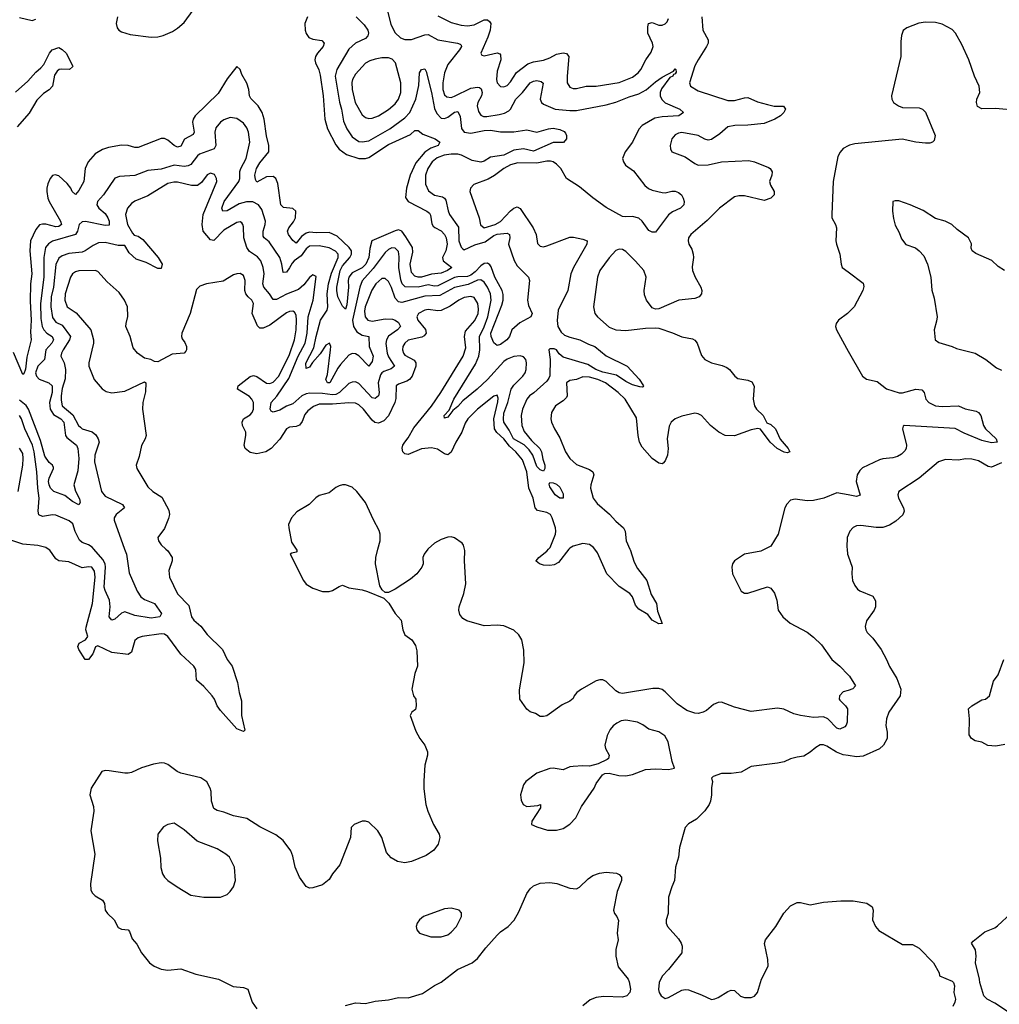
# Model space of a CAD drawing. Header units: inches. Extents: x 1384664 to 1536621, y 460766 to 646467.
# Tile 108 of 256: x 1404972 to 1410917, y 557238 to 563213. Entities that reach past the tile are written whole.
import ezdxf

# ---------------------------------------------------------------- set-up
doc = ezdxf.new("R2010")
doc.units = ezdxf.units.IN
doc.header["$MEASUREMENT"] = 0
for name, color, linetype in [('B4505', 7, 'Continuous'), ('B4506', 7, 'Continuous'), ('B4515', 7, 'Continuous'), ('B4516', 7, 'Continuous')]:
    doc.layers.add(name, color=color, linetype=linetype)

msp = doc.modelspace()

# ---------------------------------------------------------------- linework, layer by layer
at = {"layer": 'B4505', "color": 5}
for points, elevation in [([(1405859.5, 560000), (1405870.8, 559990), (1405896.3, 559950), (1405896.4, 559930), (1405877.6, 559870), (1405881.3, 559830), (1405930, 559728.8), (1405997.7, 559657.7), (1406014.5, 559590), (1406029.3, 559570), (1406071.9, 559531.9), (1406110, 559482.8), (1406203.2, 559390), (1406230, 559330.6), (1406260.5, 559290), (1406293.4, 559190), (1406303, 559130), (1406318.8, 559078.8), (1406317.6, 558990), (1406338, 558902), (1406330, 558894), (1406290, 558909.6), (1406190, 559020.4), (1406170, 559048.2), (1406153.1, 559090), (1406139.4, 559110), (1406090, 559166.5), (1406044.5, 559204.5), (1406040.7, 559270), (1406028.1, 559290), (1405950, 559362.9), (1405870, 559470.4), (1405850, 559484.3), (1405830, 559485.4), (1405714, 559470), (1405690, 559461.4), (1405670, 559445.1), (1405650, 559375.4), (1405630, 559360.7), (1405530, 559373.1), (1405446.3, 559413.7), (1405432.1, 559407.9), (1405415.4, 559364.6), (1405390, 559331.2), (1405369.8, 559329.8), (1405330.8, 559390), (1405324.5, 559410), (1405332.3, 559430), (1405371.8, 559450), (1405385, 559470), (1405372.9, 559510), (1405374.1, 559525.9), (1405414.4, 559670), (1405429.9, 559829.9), (1405426, 559866), (1405410, 559889.6), (1405390, 559891.8), (1405350, 559887), (1405270, 559923.5), (1405209.3, 559930), (1405190, 559940.5), (1405154.3, 559994.3), (1405145.2, 560000)], 680), ([(1406649.5, 560000), (1406656, 559990), (1406650, 559982), (1406623.6, 559976.4), (1406614, 559970), (1406693.1, 559810), (1406710, 559787), (1406750, 559763.7), (1406810, 559743.1), (1406850, 559743.8), (1406871.1, 559748.9), (1406910, 559773.4), (1406930, 559780.5), (1406970, 559764.9), (1407050, 559752.4), (1407082.8, 559742.8), (1407182, 559702), (1407212.5, 559672.5), (1407250.4, 559610.4), (1407286, 559570), (1407296, 559510), (1407310, 559481), (1407351.3, 559450), (1407374.4, 559414.4), (1407382, 559382), (1407386.8, 559290), (1407370, 559246), (1407352, 559150), (1407362, 559110), (1407376, 559090), (1407378.8, 559050), (1407373.2, 559026.8), (1407352, 559010), (1407342, 558990), (1407375.9, 558895.9), (1407400.7, 558850), (1407430.6, 558810), (1407446, 558770), (1407446, 558750), (1407430.3, 558689.7), (1407425.2, 558594.7), (1407425.1, 558545.1), (1407436.2, 558450), (1407448, 558410), (1407484, 558330), (1407517.4, 558270), (1407520.9, 558250), (1407511.7, 558210), (1407485.8, 558174.2), (1407438.9, 558141.1), (1407350, 558105.3), (1407310, 558097.3), (1407264.9, 558104.9), (1407227.1, 558127.1), (1407198.6, 558158.6), (1407170, 558249.3), (1407145.1, 558290), (1407090, 558343), (1407070, 558349.6), (1407050, 558349.6), (1407001, 558330), (1406984, 558310), (1406978.8, 558250), (1406915.2, 558084.8), (1406870, 558029.2), (1406850, 557996), (1406810, 557962), (1406750, 557944.2), (1406730, 557943.6), (1406710, 557952), (1406669, 558009), (1406643.2, 558070), (1406630, 558136), (1406617.8, 558170), (1406570, 558231), (1406526.2, 558266.2), (1406430, 558314.5), (1406350, 558365.1), (1406270, 558380.8), (1406210, 558404.8), (1406170, 558413.6), (1406150, 558426.6), (1406136.1, 558470), (1406133.6, 558530), (1406127.1, 558550), (1406108.2, 558588.2), (1406070, 558612.6), (1405950, 558639.7), (1405926.6, 558650), (1405870, 558692.8), (1405850, 558701), (1405830, 558702.8), (1405784.4, 558695.6), (1405710, 558673.8), (1405650, 558645.1), (1405630, 558640.5), (1405610, 558639.7), (1405515.2, 558655.2), (1405490, 558655.8), (1405471, 558650), (1405405.5, 558550), (1405398, 558510), (1405418.6, 558438.6), (1405421.1, 558410), (1405404.2, 558290), (1405427.7, 558150), (1405402, 557970), (1405404.4, 557930), (1405413.1, 557913.1), (1405430, 557895.5), (1405474, 557870), (1405486.8, 557850), (1405491, 557810), (1405504.7, 557790), (1405546, 557750), (1405570, 557704.7), (1405590, 557694.8), (1405630.8, 557690), (1405639, 557679), (1405655.2, 557635.2), (1405683.4, 557603.4), (1405710.8, 557550), (1405758.8, 557490), (1405786.8, 557470), (1405830, 557450.4), (1405870, 557446), (1405950, 557453), (1406040.5, 557420.5), (1406178.8, 557390), (1406266.7, 557346.7), (1406330, 557340.5), (1406356, 557330), (1406382.8, 557250), (1406411, 557210)], 720), ([(1405608.5, 560000), (1405619.4, 559970), (1405637, 559857), (1405684.6, 559744.6), (1405707.6, 559710), (1405730, 559694.7), (1405790, 559670.2), (1405832.2, 559610), (1405822.8, 559590), (1405770, 559580.4), (1405670, 559598.3), (1405610, 559619.1), (1405590, 559611.1), (1405550, 559575.8), (1405530, 559569.7), (1405515.4, 559590), (1405521, 559650), (1405516.2, 559690), (1405489.5, 559749.5), (1405485, 559770), (1405492.7, 559890), (1405489.5, 559910), (1405476.8, 559936.8), (1405421.5, 560000)], 660), ([(1407448.8, 560000), (1407426, 559970), (1407418.7, 559950), (1407419.5, 559910), (1407413.1, 559890), (1407382.6, 559850), (1407342.6, 559817.4), (1407250, 559757), (1407210, 559736), (1407190, 559737.2), (1407172.1, 559752.1), (1407158, 559778), (1407131, 559911), (1407133.3, 559950), (1407146, 560000)], 720), ([(1410000, 559142.9), (1409970, 559134), (1409947.4, 559110), (1409946, 559090), (1409950, 559083), (1409983.1, 559050), (1409995.3, 559030), (1409994, 558950), (1409988.5, 558931.5), (1409978.6, 558921.4), (1409950, 558907.1), (1409930, 558913), (1409875.3, 558970), (1409850, 558982.3), (1409790, 558977.5), (1409710, 558989.8), (1409670, 559001.1), (1409610, 559028.2), (1409570, 559035.4), (1409410, 559014.6), (1409310, 559040.4), (1409230, 559071.3), (1409210, 559069.8), (1409182.3, 559057.7), (1409139.5, 559020.5), (1409120.5, 559010), (1409090, 559003.2), (1409070, 559004.2), (1409021.1, 559021.1), (1408961, 559061), (1408890, 559133.8), (1408870, 559147.3), (1408850, 559153.7), (1408813.5, 559153.5), (1408630, 559123.6), (1408610, 559128.2), (1408590, 559139.6), (1408530, 559196), (1408510, 559206.2), (1408492.4, 559207.6), (1408470, 559200.3), (1408380.3, 559150), (1408353.4, 559130), (1408336.4, 559110), (1408330, 559094), (1408310, 559077.2), (1408264.1, 559055.9), (1408170, 558989.2), (1408150, 558984), (1408130, 558985.2), (1408102.7, 559002.7), (1408070, 559012.7), (1408050, 559029), (1408007.6, 559090), (1408005.8, 559145.8), (1408032.8, 559310), (1408032.3, 559387.7), (1408018.2, 559450), (1408000.8, 559480.8), (1407970, 559508.4), (1407910, 559533.8), (1407870, 559539.3), (1407790, 559534.5), (1407685.3, 559565.3), (1407660.1, 559580.1), (1407642.6, 559602.6), (1407636.3, 559630), (1407638.3, 559650), (1407666.8, 559730), (1407678.4, 559790), (1407670.8, 559929.2), (1407672.7, 559992.7), (1407671, 560000)], 720), ([(1408304.8, 560000), (1408241, 559919), (1408216.1, 559903.9), (1408190, 559899.8), (1408150, 559903.2), (1408126, 559910), (1408107.1, 559927.1), (1408105.6, 559930), (1408122.4, 559950), (1408170, 559986.9), (1408181.7, 560000)], 680), ([(1408675.6, 560000), (1408677, 559997), (1408700.8, 559920.8), (1408721.8, 559881.8), (1408776.9, 559810), (1408803.9, 559723.9), (1408836.4, 559670), (1408843, 559623), (1408870.5, 559549.5), (1408850, 559547.6), (1408810, 559569.6), (1408783.3, 559603.3), (1408730, 559636.3), (1408710, 559660.5), (1408689.8, 559709.8), (1408675.4, 559730), (1408610, 559772.4), (1408535.7, 559850), (1408477.6, 559977.6), (1408461.9, 560000)], 680), ([(1409494.4, 560000), (1409470, 559987.3), (1409370, 559969.4), (1409310.7, 559930), (1409297.1, 559910), (1409292.7, 559890), (1409297.1, 559850), (1409350, 559745.5), (1409370, 559732.4), (1409390, 559732.2), (1409510, 559770.6), (1409530, 559764), (1409553.5, 559733.5), (1409566.4, 559690), (1409575.8, 559630), (1409602.4, 559590), (1409648.4, 559550), (1409750, 559496.9), (1409790, 559466.5), (1409838.6, 559418.6), (1409900.4, 559330), (1409950, 559290.3), (1410000, 559237.4)], 720), ([(1409993.4, 560000), (1409996.4, 559970), (1410000, 559959.7)], 740), ([(1410000, 558747.1), (1409970, 558751), (1409928.2, 558768.2), (1409870, 558803.9), (1409850, 558812.2), (1409830, 558812.9), (1409802.9, 558797.1), (1409770, 558767), (1409730, 558744.5), (1409690, 558738), (1409650, 558727), (1409610.3, 558709.7), (1409570, 558701.3), (1409410, 558682), (1409350, 558647.3), (1409290, 558638.7), (1409230, 558638.4), (1409179.8, 558620.2), (1409171, 558610), (1409177.3, 558590), (1409170.7, 558550.7), (1409170.7, 558510), (1409163.8, 558470), (1409155.5, 558450), (1409130, 558412.3), (1409078.5, 558361.5), (1409030, 558333.2), (1409010.7, 558310), (1408977, 558190), (1408970.4, 558130), (1408952, 558070), (1408946.4, 557990), (1408928.7, 557950), (1408910, 557888), (1408906.7, 557790), (1408894.9, 557750), (1408894.9, 557730), (1408903, 557710), (1408970, 557634.9), (1408985.3, 557610), (1408991.8, 557590), (1408990.4, 557550), (1408910.3, 557449.7), (1408870, 557409.3), (1408852, 557370), (1408848, 557328), (1408852.7, 557310), (1408864.9, 557290), (1408890, 557273.4), (1408910, 557279.3), (1408990, 557323.7), (1409010, 557327.2), (1409030, 557325.3), (1409110, 557296.4), (1409170, 557268), (1409190, 557270.5), (1409210, 557279.3), (1409270, 557316.3), (1409290, 557324), (1409310, 557321), (1409347, 557287), (1409370, 557279.5), (1409410, 557278.7), (1409431.7, 557288.3), (1409449.7, 557310.3), (1409472.8, 557390), (1409513.3, 557470), (1409511.5, 557510), (1409492.1, 557607.9), (1409497, 557630), (1409560.9, 557710), (1409610, 557790.8), (1409650, 557834.8), (1409690, 557856), (1409710, 557856), (1409770, 557840.7), (1409850, 557858), (1409954.5, 557865.5), (1410000, 557865.8)], 740), ([(1406949, 557230), (1407010, 557246), (1407070, 557243.8), (1407130, 557256.5), (1407210, 557264.9), (1407270, 557278.4), (1407330, 557276.3), (1407415.7, 557304.3), (1407490, 557352.4), (1407530, 557372.4), (1407629.7, 557450), (1407717.6, 557490), (1407750, 557516), (1407800.1, 557579.9), (1407870, 557657.7), (1407890, 557677.6), (1407935.5, 557710), (1407971.8, 557748.2), (1408000.4, 557799.6), (1408048.8, 557911.2), (1408070, 557939), (1408090, 557956.5), (1408130, 557973.1), (1408190, 557978), (1408231.5, 557971.6), (1408310, 557943.1), (1408350, 557938.9), (1408370, 557948.8), (1408421, 557999), (1408450, 558020.3), (1408490, 558034), (1408530, 558040.4), (1408593.1, 558033.1), (1408610, 558026), (1408624.4, 558010), (1408623.1, 557990), (1408597.4, 557922.6), (1408574.7, 557810), (1408580.9, 557790), (1408595.8, 557770), (1408605.7, 557745.7), (1408596.9, 557670), (1408603.1, 557630), (1408590.2, 557570), (1408590.2, 557530.2), (1408604.8, 557464.8), (1408663.6, 557390), (1408670, 557374), (1408677.7, 557330), (1408673.8, 557310), (1408656.4, 557290), (1408630, 557281.4), (1408514.9, 557285.1), (1408470, 557279.7), (1408434.7, 557265.3), (1408390.3, 557229.7)], 720)]:
    msp.add_lwpolyline(points, dxfattribs=dict(at, elevation=elevation))
at = {"layer": 'B4505', "color": 5, "elevation": 740}
for points in [[(1408650, 558962), (1408621.6, 558958.4), (1408595.1, 558944.9), (1408573.1, 558926.9), (1408555.1, 558904.9), (1408536.5, 558870), (1408522, 558810), (1408527.2, 558790), (1408548.5, 558750), (1408544.9, 558730), (1408536.9, 558723.1), (1408482.4, 558697.6), (1408430, 558682.7), (1408390, 558686), (1408330, 558681.3), (1408310, 558678), (1408270, 558661.6), (1408210, 558671.2), (1408190, 558669.7), (1408110, 558641.3), (1408044.4, 558590), (1408030, 558569.2), (1408010.4, 558510), (1408015.8, 558475.8), (1408028.2, 558450), (1408050, 558438.4), (1408115.5, 558444.5), (1408132, 558450), (1408132.4, 558430), (1408079.1, 558350), (1408078, 558330), (1408110, 558314), (1408174.6, 558294.6), (1408230, 558293.7), (1408270, 558304.6), (1408310, 558330.4), (1408346, 558370), (1408382, 558438), (1408457.2, 558550), (1408470, 558578), (1408508.7, 558630), (1408522, 558638), (1408550, 558641), (1408607.1, 558627.1), (1408650, 558624), (1408690, 558633.4), (1408770, 558662), (1408830, 558667.7), (1408910, 558662.8), (1408946, 558670), (1408931.6, 558711.6), (1408907.8, 558830), (1408887.1, 558867.1), (1408850, 558891.5), (1408790, 558908.2), (1408754, 558934), (1408721.2, 558950)], [(1405910, 558337.2), (1405870, 558329.5), (1405845.3, 558314.7), (1405810.7, 558270), (1405807.3, 558230), (1405825.5, 558125.5), (1405828.4, 558068.4), (1405838, 558030), (1405850.3, 558010.4), (1405870.8, 557990), (1405926.8, 557950), (1406010, 557900.5), (1406088.7, 557888.7), (1406190, 557888.7), (1406230, 557904.9), (1406250, 557923), (1406268.5, 557951.5), (1406282.4, 557990), (1406275.6, 558070), (1406245.6, 558130), (1406222.9, 558150), (1406170, 558181.7), (1406048.9, 558228.9), (1405970, 558297.6)], [(1407590, 557821.2), (1407550, 557817.2), (1407422, 557770), (1407398, 557750), (1407384.7, 557730), (1407378, 557710), (1407381, 557690), (1407398, 557670), (1407466.9, 557646.9), (1407530, 557646.7), (1407570, 557660.4), (1407590, 557674.9), (1407622, 557710), (1407652.3, 557770), (1407652.9, 557792.9), (1407638, 557810)]]:
    msp.add_lwpolyline(points, close=True, dxfattribs=at)
at = {"layer": 'B4506', "color": 5}
for points, elevation in [([(1407197.1, 563290), (1407223.8, 563183.8), (1407250, 563133.4), (1407282.4, 563102.4), (1407310, 563092.8), (1407350, 563093.4), (1407430, 563120.6), (1407450, 563122), (1407510.1, 563090.1), (1407629.4, 563069.4), (1407644.7, 563064.7), (1407650, 563058), (1407652.3, 563050), (1407640.5, 563030), (1407570, 562940.2), (1407549.6, 562890), (1407539.2, 562830), (1407540.1, 562790), (1407550, 562757.6), (1407564.1, 562744.1), (1407590, 562740.6), (1407610, 562747.9), (1407710, 562798.1), (1407750, 562803.8), (1407761.5, 562801.5), (1407773.3, 562793.3), (1407778.2, 562770), (1407773.5, 562750), (1407752.5, 562710), (1407748.9, 562690), (1407756.2, 562656.2), (1407770, 562632.6), (1407786.2, 562626.2), (1407805.9, 562625.9), (1407882.2, 562637.8), (1407914.6, 562645.4), (1407939.9, 562660.1), (1407950, 562670.2), (1407983.2, 562730), (1408023.9, 562770), (1408069.8, 562830), (1408090, 562840.5), (1408110, 562843), (1408136.9, 562836.9), (1408147.7, 562827.7), (1408131.2, 562731.2), (1408138.7, 562710), (1408150, 562699.5), (1408222, 562670), (1408310, 562661), (1408350, 562661.7), (1408530, 562695.9), (1408590, 562711.8), (1408670, 562745), (1408730, 562762.4), (1408773.3, 562786.7), (1408830, 562836.2), (1408870, 562863.1), (1408939.3, 562900.7), (1408950, 562914), (1408953.4, 562910), (1408954.9, 562894.9), (1408950, 562883.6), (1408940.6, 562879.4), (1408934.9, 562870), (1408917.7, 562862.3), (1408867.3, 562792.7), (1408859.4, 562770), (1408859, 562750), (1408868.1, 562728), (1408889, 562709), (1408978, 562670), (1409000.5, 562650), (1408971, 562630), (1408870, 562622.6), (1408825.8, 562614.2), (1408750, 562569.8), (1408730, 562548.3), (1408690.1, 562469.9), (1408645.4, 562410), (1408630.2, 562370), (1408635.8, 562350), (1408649, 562330), (1408696.2, 562296.2), (1408765.8, 562205.8), (1408787.5, 562187.5), (1408810, 562177.8), (1408870, 562164.2), (1408890, 562162.6), (1408930, 562171.4), (1408950, 562171.2), (1408970, 562164), (1408987.2, 562150), (1408998.9, 562130), (1409003.7, 562110), (1409001.6, 562090), (1408982, 562070), (1408932.9, 562047.1), (1408910, 562027.6), (1408830, 561924.2), (1408810, 561922.6), (1408790, 561934), (1408749.3, 561989.3), (1408728.6, 562008.6), (1408690, 562018.7), (1408650, 562016), (1408630, 562019.3), (1408530, 562073.6), (1408450, 562132.1), (1408370, 562199.4), (1408290, 562248.8), (1408256.4, 562310), (1408230, 562335.5), (1408209.3, 562349.3), (1408193.7, 562353.7), (1408170, 562353.6), (1408110, 562342.5), (1407995.2, 562344.8), (1407950, 562332), (1407909.1, 562310), (1407852.7, 562267.3), (1407814.8, 562245.2), (1407728, 562212), (1407707.6, 562190), (1407703.2, 562170), (1407760.5, 562010), (1407767.7, 561967.7), (1407790, 561950.2), (1407858, 561970), (1407890, 561987.5), (1407950, 562053.2), (1407970, 562068.8), (1407990, 562076.8), (1408010, 562067.4), (1408087.7, 561950), (1408105.2, 561910), (1408114.3, 561854.3), (1408130, 561838.7), (1408150, 561834.3), (1408170, 561839.7), (1408310, 561893.2), (1408333, 561893), (1408390, 561880.8), (1408415.3, 561870), (1408413.1, 561850), (1408332, 561710), (1408317.5, 561670), (1408298.4, 561570), (1408239.3, 561450), (1408233.2, 561386.8), (1408237.6, 561350), (1408257.3, 561317.3), (1408279.1, 561299.1), (1408310, 561285.4), (1408370.5, 561270), (1408423.5, 561243.5), (1408462, 561230), (1408530, 561173.4), (1408658.8, 561110), (1408732, 561032), (1408758, 560990), (1408754.4, 560985.6), (1408750, 560982), (1408736, 560984), (1408690, 560996.2), (1408650, 561016.3), (1408594.7, 561054.7), (1408510, 561073.7), (1408469, 561090), (1408419.7, 561119.7), (1408270, 561165.3), (1408245.4, 561185.4), (1408230, 561209.7), (1408216.1, 561216.1), (1408190, 561214.9), (1408182.4, 561210), (1408191.6, 561151.6), (1408188.2, 561051.8), (1408183, 561037), (1408170, 561019.3), (1408091.7, 560948.3), (1408064.8, 560930), (1408049.2, 560910.8), (1408023.2, 560850), (1408016, 560810), (1408020.1, 560750), (1408033.2, 560713.2), (1408078.7, 560658.7), (1408127.8, 560610), (1408138.1, 560590), (1408146, 560546), (1408158.4, 560510), (1408158, 560490), (1408150, 560474), (1408130, 560481.3), (1408110, 560501.7), (1408085.3, 560570), (1408063.5, 560603.5), (1408032.7, 560632.7), (1407969, 560670), (1407942.9, 560722.9), (1407910.9, 560770), (1407907.7, 560787.7), (1407910, 560824.6), (1407934.2, 560890), (1407954.9, 560970), (1407970, 560995.2), (1408024.6, 561050), (1408039.1, 561070), (1408045.8, 561090), (1408047.7, 561130), (1408042.8, 561150), (1408030, 561166.5), (1408010, 561172.4), (1407970, 561168.5), (1407930, 561153.2), (1407910, 561139.6), (1407811.1, 561028.9), (1407748.2, 560970), (1407660.5, 560899.5), (1407630, 560865), (1407599.4, 560840.6), (1407570, 560800.5), (1407550, 560795.3), (1407548.1, 560810), (1407577.6, 560842.4), (1407606.2, 560910), (1407737.8, 561122.2), (1407758.3, 561170), (1407765, 561210), (1407761.6, 561290), (1407790, 561348.9), (1407812.2, 561410), (1407833.9, 561510), (1407828.4, 561550), (1407810, 561589.8), (1407790, 561619.6), (1407770, 561634), (1407750, 561631.4), (1407693.7, 561606.3), (1407610, 561586.9), (1407521.6, 561538.4), (1407430, 561535.3), (1407290, 561497.6), (1407270, 561501.2), (1407250, 561522.6), (1407227.7, 561587.7), (1407210, 561623.7), (1407190, 561641.7), (1407170, 561641.7), (1407132.9, 561610), (1407108.7, 561571.3), (1407068, 561470), (1407064.8, 561444.8), (1407069.1, 561409.1), (1407083.8, 561390), (1407110, 561382.9), (1407190, 561396.5), (1407234.8, 561394.8), (1407250.1, 561390.1), (1407270, 561374.3), (1407282.7, 561350), (1407264.7, 561330), (1407210, 561291.7), (1407197.4, 561270), (1407193, 561247), (1407202, 561190), (1407210, 561167), (1407246, 561110), (1407226.8, 561093.2), (1407181.3, 561078.7), (1407169.2, 561070.8), (1407161.5, 561058.5), (1407147.5, 561010), (1407153.4, 560950), (1407149.1, 560930), (1407130, 560913.6), (1407110, 560919), (1407030, 561005.9), (1407010, 561015.4), (1406990, 561013.8), (1406970, 561004.6), (1406912.6, 560950), (1406890, 560939), (1406870, 560935.8), (1406810, 560943.8), (1406733.3, 560946.7), (1406710, 560942.9), (1406684.6, 560930), (1406630, 560881.7), (1406590, 560867.3), (1406550, 560842.4), (1406510, 560830.9), (1406497.8, 560837.8), (1406490.9, 560850), (1406497.1, 560890), (1406532.2, 560927.8), (1406605.5, 561034.5), (1406662.7, 561170), (1406704.2, 561250), (1406715.9, 561310), (1406722.8, 561410), (1406753.5, 561510), (1406770, 561654), (1406750, 561665.1), (1406730, 561647.3), (1406695.7, 561604.2), (1406663.5, 561576.5), (1406590, 561546.5), (1406530, 561514.5), (1406510, 561515.6), (1406488.6, 561550), (1406452.7, 561590), (1406447.9, 561610), (1406455.8, 561670), (1406448.8, 561710), (1406435.3, 561750), (1406414.5, 561774.5), (1406366, 561806), (1406350.6, 561830), (1406331.8, 561890), (1406330, 561955.3), (1406326.9, 561970), (1406319.3, 561979.3), (1406310, 561986.9), (1406290, 561981.4), (1406210, 561935.7), (1406150, 561873.7), (1406130, 561877.7), (1406086, 561930), (1406078.4, 561970), (1406085, 562030), (1406167.6, 562230), (1406167.1, 562250), (1406153.7, 562273.7), (1406130, 562281), (1406110, 562272.1), (1406075.1, 562224.9), (1406050, 562206.2), (1406013.7, 562206.3), (1405930, 562226.7), (1405907.4, 562227.4), (1405870, 562218.3), (1405750, 562144.6), (1405670, 562110.7), (1405650, 562097.2), (1405626, 562070), (1405614.5, 562030), (1405626.5, 561970), (1405656.9, 561916.9), (1405665.8, 561905.8), (1405690, 561898.2), (1405719.3, 561879.3), (1405812.6, 561770), (1405835.4, 561730), (1405830, 561703.6), (1405810, 561702), (1405739.9, 561739.9), (1405679.3, 561759.3), (1405637, 561797), (1405610, 561842), (1405570, 561841.5), (1405490, 561861.7), (1405450, 561858.1), (1405417, 561843), (1405370, 561809.2), (1405350, 561802.6), (1405270, 561793.3), (1405230, 561780.2), (1405210, 561765), (1405192, 561728), (1405177.4, 561590), (1405163.6, 561530), (1405160.6, 561470), (1405170, 561406), (1405190, 561377.8), (1405230, 561359.5), (1405279.8, 561290), (1405274, 561270), (1405234.6, 561210), (1405225.2, 561190), (1405222.3, 561170), (1405242.5, 561130), (1405250.1, 561090.1), (1405247.1, 561032.9), (1405230, 560975.1), (1405223.6, 560930), (1405223.1, 560903.1), (1405230, 560870.4), (1405294.5, 560814.5), (1405329.4, 560750), (1405339.7, 560739.7), (1405350.5, 560730), (1405411.6, 560711.6), (1405434.2, 560694.2), (1405448.7, 560670), (1405453, 560650), (1405427.7, 560570), (1405424.7, 560530), (1405467.8, 560350), (1405490, 560321.4), (1405595.8, 560270), (1405608.4, 560250), (1405556.5, 560210), (1405544.9, 560190), (1405544.8, 560175.2), (1405608.5, 560000)], 660), ([(1405565.3, 563230), (1405557.5, 563190), (1405563.5, 563163.5), (1405574, 563150), (1405590, 563139.8), (1405642.7, 563122.7), (1405770, 563106.5), (1405810, 563107.8), (1405843, 563117), (1405898.1, 563141.9), (1405930, 563162), (1405970, 563195.9), (1406024.7, 563270)], 620), ([(1407510, 563236.2), (1407590, 563196.6), (1407650, 563180.1), (1407690, 563175.7), (1407730, 563180.8), (1407790, 563211.5), (1407810, 563211.6), (1407822.3, 563202.3), (1407830.9, 563190), (1407826.4, 563150), (1407813.3, 563106.7), (1407770.5, 563010), (1407777.3, 562997.3), (1407790, 562994.4), (1407870, 563012.2), (1407885.7, 563005.7), (1407890, 562999.1), (1407891.4, 562970), (1407870, 562899.5), (1407865, 562850), (1407870, 562828.8), (1407890, 562807.1), (1407910, 562804.7), (1407930, 562813.4), (1407950, 562834.9), (1407987.8, 562892.2), (1408055.5, 562944.5), (1408090, 562957.1), (1408150, 562967.5), (1408190, 562982.2), (1408230, 563004.1), (1408270, 563011.4), (1408290, 563007.8), (1408304.9, 562990), (1408293.5, 562870), (1408294.9, 562830), (1408310, 562804.2), (1408330, 562796.1), (1408350, 562795.6), (1408410, 562808.7), (1408470, 562810.1), (1408610, 562832.1), (1408690, 562864.3), (1408726, 562890), (1408742, 562910), (1408771.8, 562968.2), (1408803.5, 563016.5), (1408816.2, 563050), (1408812.7, 563070), (1408784.7, 563130), (1408783.4, 563170), (1408788.7, 563190), (1408810, 563194.7), (1408850, 563179.7), (1408870, 563179.7), (1408890, 563187.2), (1408900.3, 563199.6), (1408910, 563219.1)], 680), ([(1406719.3, 563230), (1406703.2, 563190), (1406703.8, 563150), (1406709.5, 563129.5), (1406725.5, 563105.5), (1406750, 563093.8), (1406805.8, 563085.8), (1406820.3, 563070), (1406814, 563050), (1406778.4, 563010), (1406767.7, 562990), (1406763.5, 562970), (1406766.2, 562950), (1406787.5, 562907.5), (1406795.6, 562875.6), (1406813.8, 562750), (1406824, 562610), (1406840.6, 562550), (1406890, 562454.2), (1406910, 562426.4), (1406955, 562395), (1407030, 562371.1), (1407070, 562370.6), (1407090, 562377.1), (1407210, 562455.7), (1407343.7, 562516.3), (1407370, 562541.1), (1407390, 562539.6), (1407418.8, 562518.8), (1407492.2, 562490), (1407520.9, 562470), (1407512.4, 562450), (1407466.1, 562433.9), (1407431, 562409), (1407375.6, 562344.4), (1407341.3, 562270), (1407318.9, 562190), (1407313.9, 562133.9), (1407330.2, 562110), (1407443.2, 562050), (1407458.1, 562038.1), (1407465.8, 562025.8), (1407473.3, 561973.3), (1407480.6, 561960.6), (1407490.8, 561950.8), (1407530, 561931.8), (1407549.2, 561910), (1407559, 561890), (1407566.8, 561850), (1407558.9, 561810), (1407538.4, 561770), (1407541.8, 561750), (1407594.3, 561710), (1407567.7, 561690), (1407530, 561675), (1407470, 561669.5), (1407410, 561651.1), (1407389.9, 561649.9), (1407370, 561657.3), (1407350, 561678.9), (1407341, 561730), (1407358.3, 561801.7), (1407354.9, 561830), (1407315.6, 561895.6), (1407290, 561928.7), (1407270, 561937.7), (1407250, 561932), (1407109.2, 561870.8), (1407096.2, 561823.8), (1407091.4, 561770), (1407072.6, 561730), (1407050, 561707.4), (1406990, 561677.1), (1406970.1, 561650), (1406964.8, 561630), (1406966.8, 561590), (1406956.9, 561483.1), (1406950, 561456.3), (1406942.4, 561462.4), (1406930, 561474.3), (1406903.4, 561530), (1406895.4, 561570), (1406896, 561590), (1406916.4, 561690), (1406930, 561718.2), (1406975.1, 561770), (1406985.1, 561790), (1406985, 561810), (1406971.6, 561830), (1406898.9, 561898.9), (1406850, 561921.5), (1406770, 561918.8), (1406730, 561924.3), (1406710, 561918.2), (1406682.3, 561897.7), (1406650, 561856.8), (1406630, 561872.7), (1406603.2, 561910), (1406597.4, 561930), (1406605.2, 561950), (1406633.3, 561986.7), (1406645, 562010), (1406647.9, 562050), (1406630, 562067.3), (1406572.8, 562072.8), (1406555.8, 562090), (1406537.7, 562217.7), (1406525.6, 562250), (1406510, 562260.6), (1406470, 562258.5), (1406410, 562227.1), (1406402.9, 562242.9), (1406398.4, 562270), (1406408.4, 562310), (1406430, 562343.8), (1406483.7, 562410), (1406483.6, 562450), (1406468.6, 562508.6), (1406454.5, 562610), (1406442.7, 562650), (1406419.5, 562690), (1406373.8, 562733.8), (1406366.3, 562750), (1406362, 562790), (1406350, 562827.3), (1406319.5, 562879.5), (1406310, 562909.6), (1406290, 562929.6), (1406230, 562854), (1406175.8, 562764.2), (1406037.4, 562630), (1406025.1, 562610), (1406020.7, 562590), (1406030.1, 562530), (1406024.5, 562515.5), (1405972.7, 562487.3), (1405950, 562446.2), (1405930, 562438.2), (1405908.7, 562448.7), (1405870, 562481.4), (1405850, 562491.1), (1405830, 562491.2), (1405690, 562436.5), (1405670, 562437.3), (1405630, 562449.8), (1405590, 562451.9), (1405510, 562437.2), (1405474.7, 562425.3), (1405430, 562399.1), (1405387.5, 562350), (1405369.4, 562310), (1405360.7, 562230), (1405330, 562176.2), (1405310, 562152), (1405290, 562169.5), (1405282, 562190), (1405259.6, 562219.6), (1405210, 562264.5), (1405187.9, 562272.1), (1405170, 562266.3), (1405156.9, 562250), (1405142.7, 562217.3), (1405137.1, 562190), (1405136, 562170), (1405143, 562130), (1405150.2, 562110), (1405219, 561990), (1405225.4, 561970), (1405210, 561958), (1405190, 561956.6), (1405130, 561971.4), (1405110, 561972.4), (1405092.8, 561967.2), (1405070, 561939.8), (1405038.2, 561870), (1405032.2, 561810), (1405045.8, 561670), (1405037.9, 561610), (1405036, 561504), (1405042.2, 561390), (1405036.8, 561316.8), (1405041.1, 561270), (1405014.6, 561165.4), (1405007.6, 561092.4), (1404996.1, 561063.9), (1404990, 561058.9), (1404933.8, 561193.8)], 620), ([(1407014.3, 563230), (1407062, 563182), (1407083.8, 563150), (1407089.3, 563130), (1407085.3, 563114.7), (1407070, 563099.3), (1407009.7, 563070.4), (1406970, 563033.1), (1406896.6, 562910), (1406886.5, 562870), (1406912.7, 562712.7), (1406925.1, 562670), (1406937.5, 562597.5), (1406956.1, 562550), (1406990, 562501), (1407030, 562474.3), (1407050, 562470.8), (1407090, 562478.1), (1407219, 562550), (1407310, 562617), (1407338.5, 562650), (1407374.9, 562730), (1407393.8, 562813.8), (1407398.7, 562890), (1407410, 562910.3), (1407430, 562914.4), (1407438.5, 562898.5), (1407471.1, 562771.1), (1407490, 562674), (1407502.7, 562642.7), (1407530, 562615.9), (1407550, 562612.6), (1407570, 562621.5), (1407610, 562651.4), (1407630, 562655.8), (1407645, 562625), (1407652.9, 562552.9), (1407670, 562529.6), (1407710, 562523.9), (1407790, 562539.6), (1407830, 562542.5), (1407890, 562532.1), (1407970, 562531.6), (1408050, 562545.3), (1408110, 562530.2), (1408181.2, 562550), (1408210, 562553.7), (1408250, 562547.1), (1408275.1, 562535), (1408284.8, 562524.8), (1408290.3, 562510), (1408290.3, 562490), (1408272.3, 562467.7), (1408210, 562467.4), (1408090, 562415), (1408028.4, 562428.4), (1407970, 562420.6), (1407910, 562391.3), (1407830, 562377.9), (1407790, 562354.5), (1407770, 562348.8), (1407717.5, 562357.5), (1407652.8, 562390), (1407630, 562395.7), (1407590, 562397.3), (1407547.1, 562390), (1407505.4, 562374.6), (1407475.1, 562350), (1407447.7, 562310), (1407434.4, 562270), (1407434, 562214), (1407453.2, 562173.2), (1407490, 562148.6), (1407537.7, 562137.7), (1407550, 562130.2), (1407557.1, 562117.1), (1407571.9, 562051.9), (1407581.1, 562030), (1407634.7, 561954.7), (1407636.2, 561870), (1407650, 561831.8), (1407661.3, 561821.3), (1407670, 561816.3), (1407733.9, 561846.1), (1407796, 561864), (1407850, 561902.3), (1407869.5, 561910.5), (1407930, 561916.6), (1407943.6, 561910), (1407945.5, 561890), (1407938.9, 561850), (1407971.8, 561751.8), (1407990, 561718.6), (1408059, 561650), (1408064.9, 561630), (1408054.1, 561510), (1408058.7, 561478.7), (1408081.5, 561430), (1408073.1, 561410), (1408007, 561373), (1407959.1, 561330), (1407944.4, 561290), (1407927.2, 561270), (1407890, 561242.2), (1407870, 561235.6), (1407850, 561251.1), (1407833.6, 561290), (1407831.4, 561310), (1407898.6, 561481.4), (1407905.5, 561510), (1407905.9, 561545.9), (1407899.2, 561570), (1407855.7, 561650), (1407833.4, 561713.4), (1407825.2, 561725.2), (1407810, 561734.6), (1407790, 561733.2), (1407770, 561719.5), (1407736.8, 561683.2), (1407710, 561661.8), (1407690, 561654.1), (1407630, 561652.8), (1407610, 561647.8), (1407510, 561597.1), (1407490, 561595.4), (1407450, 561604.8), (1407390, 561588.9), (1407310.7, 561590.7), (1407292.7, 561610), (1407285.6, 561634.4), (1407273.6, 561710), (1407274.5, 561774.6), (1407270, 561805.6), (1407250, 561827.1), (1407230, 561829), (1407210, 561818.7), (1407190, 561800.2), (1407116.8, 561703.2), (1407050, 561627.2), (1407035.7, 561590), (1406991.9, 561390), (1406997.7, 561350), (1407018.3, 561318.3), (1407050, 561297.5), (1407091.1, 561290), (1407092.4, 561230), (1407117.5, 561170), (1407110, 561137.6), (1407090, 561111.1), (1407030, 561173.2), (1407010, 561185.6), (1406990, 561188.1), (1406970, 561176.4), (1406918.8, 561121.2), (1406901.5, 561098.5), (1406853.7, 561010), (1406839.5, 561010), (1406829.9, 561030), (1406839.5, 561060.5), (1406858.5, 561210), (1406859.9, 561230), (1406850.9, 561250), (1406830, 561237.3), (1406794.6, 561185.4), (1406747.9, 561132.1), (1406730, 561104.8), (1406710, 561096.2), (1406707.9, 561127.9), (1406757.7, 561222.3), (1406770.7, 561290), (1406797.5, 561390), (1406837.1, 561450), (1406841.3, 561470), (1406838.4, 561550), (1406845.8, 561610), (1406864.9, 561675.1), (1406905.1, 561770), (1406904.7, 561790), (1406888.6, 561808.6), (1406850, 561827.9), (1406790, 561839.9), (1406730, 561839), (1406710, 561821.7), (1406679.8, 561780.2), (1406637.8, 561750), (1406624.6, 561735.4), (1406610, 561706.6), (1406590, 561681.1), (1406570, 561678), (1406562.9, 561730), (1406549.9, 561769.9), (1406484.8, 561864.8), (1406455.3, 561890), (1406450, 561899.6), (1406449.5, 561930), (1406461.8, 561970), (1406462.7, 561990), (1406441, 562061.1), (1406421.5, 562090), (1406386.8, 562106.8), (1406348.3, 562108.3), (1406304.1, 562095.8), (1406230, 562053.6), (1406203.6, 562050), (1406199.2, 562070), (1406212.3, 562110), (1406301.9, 562230), (1406308.1, 562250), (1406308.6, 562291.4), (1406314, 562310), (1406345.6, 562370), (1406368.7, 562470), (1406361.3, 562530), (1406350, 562555.8), (1406330, 562584.4), (1406290, 562612.2), (1406250, 562618.3), (1406210, 562604.7), (1406190, 562591), (1406163, 562557), (1406155.6, 562530), (1406162.6, 562450), (1406152.7, 562430), (1406063.1, 562396.9), (1406050, 562386.5), (1406010, 562334.3), (1405994.6, 562325.4), (1405970, 562322.5), (1405910, 562329.9), (1405830, 562306.6), (1405750, 562297.8), (1405670, 562266.9), (1405578, 562262), (1405549.3, 562250.7), (1405480.6, 562150), (1405444.8, 562110), (1405439.8, 562090), (1405451, 562070), (1405490, 562036.3), (1405507.2, 562010), (1405515, 561990), (1405514.1, 561965.9), (1405490, 561964.2), (1405371.6, 561988.4), (1405350, 561985.8), (1405332, 561970), (1405323.4, 561930), (1405310.1, 561909.9), (1405170.5, 561869.5), (1405146.4, 561853.6), (1405129, 561830), (1405117.7, 561770), (1405118.9, 561650), (1405097.9, 561490), (1405100.5, 561400.5), (1405108.1, 561350), (1405117.5, 561330), (1405137, 561310), (1405169.3, 561290), (1405177, 561270), (1405167.5, 561250), (1405130.7, 561210), (1405121.5, 561150), (1405081.4, 561110), (1405068.4, 561070), (1405072.8, 561050), (1405090, 561031.5), (1405149, 561009), (1405168.4, 560990), (1405169.7, 560950), (1405152.6, 560890), (1405155.8, 560850), (1405177.2, 560817.2), (1405220.4, 560790), (1405240.2, 560770), (1405250.1, 560690), (1405258.3, 560678.3), (1405315.5, 560630), (1405323.8, 560610), (1405329.6, 560550), (1405324.6, 560475.4), (1405300.7, 560390), (1405310.8, 560350.8), (1405334.4, 560305.6), (1405337.8, 560282.2), (1405331.3, 560268.7), (1405291.8, 560290), (1405246.2, 560326.2), (1405178.7, 560350), (1405159.4, 560370), (1405149.6, 560390), (1405147.1, 560410), (1405149.9, 560430.1), (1405177.8, 560490), (1405176.2, 560496.2), (1405169.8, 560509.8), (1405150, 560525.3), (1405123.8, 560563.8), (1405098.8, 560658.7), (1405024.3, 560850), (1405010.7, 560870.7), (1404970, 560904.2)], 640), ([(1404970, 563225.3), (1405048.2, 563208.2), (1405070, 563215.9)], 620), ([(1409112.4, 563230), (1409117.7, 563150), (1409149.2, 563090), (1409149.2, 563070), (1409140.7, 563050), (1409089.2, 562970), (1409070, 562931.8), (1409037.2, 562830), (1409043.1, 562810), (1409090, 562781.3), (1409270, 562723), (1409310, 562723.2), (1409370, 562738.9), (1409390, 562739.7), (1409450, 562714.3), (1409510, 562697.2), (1409551.3, 562688.7), (1409607.5, 562687.5), (1409619.1, 562670), (1409608.4, 562650), (1409590, 562629.8), (1409555.5, 562610), (1409490, 562582.4), (1409390, 562572.5), (1409311.5, 562571.5), (1409270, 562562), (1409220.7, 562519.3), (1409170, 562484.7), (1409150, 562481.7), (1409130, 562487.3), (1409089.4, 562510), (1408990, 562527.3), (1408970, 562524.4), (1408950, 562514), (1408930, 562489.6), (1408918.6, 562450), (1408920.9, 562430), (1408930.3, 562410.3), (1409010, 562380.9), (1409070, 562339.5), (1409090, 562330.4), (1409150, 562332.8), (1409230, 562349.4), (1409397.8, 562357.8), (1409431.1, 562351.1), (1409515.3, 562315.3), (1409525.5, 562310), (1409537.6, 562290), (1409536.4, 562270), (1409523.1, 562230), (1409527.7, 562207.7), (1409550.5, 562170), (1409550.5, 562150.5), (1409530.6, 562130), (1409490, 562116.4), (1409370, 562144.7), (1409335.3, 562144.7), (1409310, 562137), (1409218, 562070), (1409144.8, 561995.2), (1409043.9, 561910), (1409031.4, 561890), (1409028, 561870), (1409032.8, 561850), (1409050, 561819.3), (1409059.3, 561790), (1409060.6, 561770), (1409052.3, 561712.3), (1409054.4, 561690), (1409070.2, 561650), (1409105.2, 561590), (1409111.8, 561570), (1409110.3, 561550), (1409095.5, 561530), (1409070, 561521.1), (1408971, 561510), (1408850, 561458.4), (1408830, 561457), (1408810, 561463.7), (1408776.3, 561510), (1408763.6, 561543.6), (1408762.3, 561570), (1408773.8, 561650), (1408759.8, 561690), (1408710, 561747.2), (1408650, 561805.6), (1408630, 561818), (1408610, 561819.7), (1408590, 561811.5), (1408550, 561768.5), (1408493, 561690), (1408479.2, 561650), (1408455, 561470), (1408462.3, 561430), (1408477.4, 561410), (1408550, 561347.1), (1408590, 561330.3), (1408650, 561326.7), (1408770, 561341.6), (1408830, 561343), (1408850, 561340.5), (1408932.8, 561312.8), (1408990, 561288.5), (1409055.6, 561275.6), (1409070, 561267.7), (1409083.8, 561250), (1409110, 561174.8), (1409130.6, 561150), (1409170, 561130.3), (1409234.6, 561114.6), (1409262.4, 561102.4), (1409279.5, 561090), (1409312.2, 561050), (1409330, 561036), (1409390, 561025.2), (1409414.9, 561014.9), (1409429.3, 560989.3), (1409423.5, 560910), (1409431, 560870), (1409443.2, 560850), (1409483, 560810), (1409506.5, 560766.5), (1409530, 560755.9), (1409558.5, 560730), (1409587.5, 560667.5), (1409635.6, 560610), (1409645.5, 560590), (1409630, 560584.8), (1409612.2, 560587.8), (1409568.4, 560610), (1409525.6, 560650), (1409467.8, 560727.8), (1409451.8, 560731.8), (1409410, 560724.9), (1409310, 560688.3), (1409252.7, 560690), (1409214, 560710), (1409164.5, 560750), (1409108.7, 560810), (1409090, 560822), (1409070, 560824.9), (1408990, 560807.8), (1408949.6, 560790.4), (1408924.9, 560770), (1408914.2, 560745.8), (1408900.7, 560670), (1408907.9, 560610), (1408904.2, 560570), (1408890, 560536), (1408877.7, 560522.2), (1408870, 560517.6), (1408850, 560521.1), (1408810, 560549.8), (1408750, 560619.7), (1408732.5, 560650), (1408724.6, 560690), (1408715.8, 560795.8), (1408645.7, 560910), (1408603.7, 560950), (1408526.6, 561010), (1408480.6, 561030), (1408430, 561044.2), (1408390, 561044.7), (1408350, 561028.8), (1408310, 561023.6), (1408290.6, 561010), (1408294.6, 560930), (1408290, 560919.3), (1408270, 560899.7), (1408223.8, 560870), (1408198.4, 560830), (1408194.4, 560790), (1408199.5, 560770), (1408217, 560730), (1408250, 560676.3), (1408284.7, 560590), (1408310, 560550.3), (1408350, 560513.2), (1408430, 560483.6), (1408450.3, 560470), (1408456.9, 560450), (1408437.8, 560390), (1408435.8, 560370), (1408451.9, 560310), (1408476.6, 560276.6), (1408552.2, 560212.2), (1408590.1, 560170.1), (1408636.1, 560130), (1408646.7, 560110), (1408653.2, 560050), (1408675.6, 560000)], 680), ([(1404946.1, 562773.8), (1405020.9, 562839.1), (1405070, 562894.4), (1405099.5, 562920.5), (1405118.5, 562941.5), (1405151.6, 563010), (1405169.6, 563030), (1405210, 563044.2), (1405230, 563032.8), (1405253.4, 563010), (1405294, 562930), (1405292.8, 562927.2), (1405274, 562910), (1405227.1, 562912.9), (1405210.3, 562909.7), (1405198.8, 562901.2), (1405183.9, 562876.1), (1405170, 562809.8), (1405150, 562786.5), (1405116, 562764), (1405075, 562725), (1405030, 562644.7), (1404956.8, 562563.2)], 580), ([(1410000, 562447.1), (1409969.2, 562430.8), (1409950.2, 562409.8), (1409937.3, 562382.7), (1409908, 562230), (1409900.2, 562030), (1409901.5, 562010), (1409923.1, 561970), (1409928.9, 561950), (1409925.7, 561870), (1409928.7, 561850), (1409948.2, 561790), (1409956.3, 561730), (1409964, 561710), (1410000, 561682.3)], 720), ([(1408181.7, 560000), (1408190.4, 560009.6), (1408222.7, 560090), (1408226.4, 560110), (1408223.2, 560130), (1408203.5, 560190), (1408192.4, 560210), (1408170, 560222), (1408115.1, 560235.1), (1408100.2, 560250), (1408088.7, 560310), (1408061.4, 560370), (1408050.2, 560470), (1408022.7, 560542.7), (1407983.5, 560590), (1407944.3, 560624.3), (1407910, 560669), (1407867.2, 560707.2), (1407854.2, 560730), (1407848.3, 560791.7), (1407873.6, 560893.6), (1407875.8, 560915.8), (1407870, 560935.1), (1407850, 560928.2), (1407750, 560849.8), (1407691, 560790), (1407675.3, 560764.7), (1407654.4, 560710), (1407618.4, 560650), (1407590, 560588), (1407570, 560572.1), (1407550, 560578.9), (1407506.5, 560606.5), (1407470, 560615.7), (1407410, 560608.8), (1407330, 560573.3), (1407310, 560577.7), (1407297.7, 560590), (1407293.2, 560613.2), (1407296.8, 560630), (1407308.4, 560650), (1407330, 560676.2), (1407364.3, 560735.7), (1407470, 560867.3), (1407528.4, 560950), (1407663.2, 561170), (1407678.4, 561221.6), (1407670.9, 561290), (1407676.9, 561323.1), (1407733, 561387), (1407754.1, 561430), (1407756.4, 561456.4), (1407752.1, 561490), (1407730, 561526.8), (1407710, 561533.4), (1407670, 561526.5), (1407635.9, 561510), (1407585.2, 561474.8), (1407530, 561448.7), (1407510, 561445.3), (1407450, 561453.6), (1407430, 561449.9), (1407392.6, 561430), (1407382.2, 561410), (1407387.1, 561390), (1407433.7, 561333.7), (1407438.1, 561310), (1407426, 561294), (1407413.1, 561286.9), (1407330, 561268.5), (1407308.2, 561250), (1407297.6, 561230), (1407295, 561210), (1407300.5, 561190), (1407310, 561177.7), (1407365.8, 561145.8), (1407375.3, 561130), (1407375, 561110), (1407353.6, 561050), (1407338.4, 561030), (1407321.4, 561018.6), (1407270, 561000.7), (1407256.1, 560990), (1407254.5, 560914.5), (1407249, 560890), (1407210.1, 560809.9), (1407182.2, 560777.8), (1407150, 560763.4), (1407127.6, 560767.6), (1407110, 560782.7), (1407058.8, 560850), (1407030, 560875.3), (1407010, 560885.7), (1406970, 560888.6), (1406870, 560878.9), (1406790, 560879.7), (1406754.5, 560865.5), (1406720.1, 560839.9), (1406703, 560817), (1406685.6, 560774.4), (1406670, 560752.5), (1406650, 560744.2), (1406610, 560741.1), (1406590.1, 560729.9), (1406550, 560668.2), (1406497.7, 560610), (1406466, 560590), (1406410, 560577.8), (1406370, 560586.4), (1406341, 560610), (1406334.8, 560630), (1406344.7, 560690), (1406343.4, 560710), (1406324.1, 560750), (1406321.5, 560770), (1406330, 560791), (1406370, 560815.2), (1406383.2, 560830), (1406391.3, 560850), (1406390.4, 560890), (1406381.5, 560910), (1406366.4, 560926.4), (1406293.3, 560970), (1406296.8, 560990), (1406370, 561047.8), (1406390, 561053.1), (1406410, 561048.4), (1406470, 561006.5), (1406490, 561004.3), (1406510, 561013.3), (1406544.5, 561050), (1406610, 561180.5), (1406640.3, 561270), (1406650.3, 561330), (1406652.5, 561390), (1406650, 561419.5), (1406638.5, 561438.5), (1406630, 561444.2), (1406610, 561442.8), (1406590, 561434.1), (1406490, 561359.3), (1406450, 561340.9), (1406430, 561340.3), (1406415.4, 561355.4), (1406383.2, 561430), (1406391.4, 561491.4), (1406380.3, 561510), (1406357.5, 561530), (1406343.4, 561550), (1406338.7, 561570), (1406340.6, 561630), (1406330, 561660.5), (1406310, 561671.6), (1406290, 561669.8), (1406270, 561664), (1406206, 561626), (1406106, 561610), (1406064.7, 561595.3), (1406045.5, 561574.5), (1406006, 561430), (1405956.4, 561310), (1405953, 561290), (1405957.1, 561277.1), (1405974.1, 561254.1), (1405983.1, 561230), (1405983.8, 561210), (1405979.2, 561200.8), (1405970, 561189.6), (1405897.5, 561182.5), (1405810, 561137.2), (1405790, 561139), (1405768, 561150), (1405730, 561159.3), (1405686, 561190), (1405660.8, 561220.8), (1405642, 561290), (1405616.4, 561350), (1405616.9, 561370), (1405627.5, 561412.5), (1405625.7, 561470), (1405608.3, 561510), (1405576.3, 561556.3), (1405502.3, 561622.2), (1405444.9, 561684.9), (1405429.8, 561689.8), (1405330, 561687.8), (1405310, 561682.3), (1405291.5, 561670), (1405279, 561650), (1405248.6, 561550), (1405245.2, 561510), (1405258.9, 561470), (1405314.6, 561434.6), (1405402.6, 561330), (1405420.5, 561270), (1405419.3, 561250), (1405390.4, 561130), (1405390.4, 561110), (1405424.6, 561030), (1405472, 560972), (1405497.2, 560957.2), (1405530, 560948.9), (1405610, 560959.5), (1405730, 561016), (1405738, 561010), (1405735.3, 560955.3), (1405719, 560890), (1405717.3, 560850), (1405739.5, 560690), (1405734, 560670), (1405710.3, 560629.7), (1405697, 560563), (1405678.8, 560510), (1405682.8, 560490), (1405750, 560377.3), (1405779.1, 560350), (1405835, 560315), (1405876.3, 560236.3), (1405880.7, 560210), (1405874.4, 560185.6), (1405850, 560125.2), (1405810.8, 560070), (1405814, 560050), (1405830, 560026), (1405859.5, 560000)], 680), ([(1410000, 561434.4), (1409995.6, 561430), (1409941.3, 561390), (1409926.2, 561370), (1409922.5, 561350), (1409929.3, 561330), (1409990, 561219), (1410000, 561201.6)], 720), ([(1405421.5, 560000), (1405411.5, 560011.5), (1405390, 560026.4), (1405350, 560040.1), (1405333.8, 560053.8), (1405307.9, 560107.9), (1405293.3, 560153.3), (1405272.4, 560172.4), (1405190, 560205.9), (1405170, 560207.8), (1405110, 560197.8), (1405088, 560208), (1405084.2, 560230), (1405090.4, 560309.6), (1405080.9, 560370), (1405076.6, 560470), (1405058.7, 560590), (1405048.7, 560630), (1405002.6, 560730), (1404982, 560790), (1404970.2, 560810.2)], 660), ([(1404962.4, 560350), (1404990.8, 560509.2), (1404993.7, 560550), (1404990, 560580.7), (1404970, 560613.2)], 680), ([(1407146, 560000), (1407158.7, 560050), (1407159.8, 560090), (1407154, 560114), (1407118, 560178), (1407070, 560282.7), (1407017, 560350), (1406990, 560377), (1406950, 560389.6), (1406930, 560389.6), (1406910, 560385.1), (1406890, 560374), (1406850, 560342), (1406790, 560325.6), (1406769, 560311), (1406728, 560270), (1406654, 560226), (1406621.6, 560190), (1406602.8, 560150), (1406604.9, 560130), (1406622, 560042), (1406649.5, 560000)], 720), ([(1410000, 560328.9), (1409930, 560340.7), (1409853, 560310), (1409790, 560294.9), (1409750, 560293.6), (1409677.2, 560302.8), (1409650, 560296.2), (1409627, 560273), (1409615.5, 560250), (1409575.8, 560090), (1409530, 560018.4), (1409494.4, 560000)], 720), ([(1405145.2, 560000), (1405129.4, 560010), (1405082, 560022), (1404990.5, 560030.5), (1404869.7, 560069.7)], 680), ([(1407671, 560000), (1407665.1, 560025.1), (1407657.3, 560037.2), (1407610, 560069.2), (1407590, 560074), (1407570, 560073.2), (1407530, 560058.4), (1407490, 560036.9), (1407450, 560001.6), (1407448.8, 560000)], 720), ([(1410000, 560084.6), (1409994, 560070), (1409992.2, 560012.2), (1409993.4, 560000)], 740), ([(1408461.9, 560000), (1408454.9, 560010), (1408430, 560027.9), (1408390, 560033.7), (1408330, 560018.9), (1408310, 560006.6), (1408304.8, 560000)], 680)]:
    msp.add_lwpolyline(points, dxfattribs=dict(at, elevation=elevation))
at = {"layer": 'B4506', "color": 5, "elevation": 660}
for points in [[(1407210, 562982), (1407170, 562982), (1407130, 562974.1), (1407096.6, 562963.4), (1407071, 562949), (1407010, 562881.4), (1406991.6, 562850), (1406987.7, 562832.3), (1406989.3, 562789.3), (1407007.9, 562710), (1407050, 562636.1), (1407070, 562619.3), (1407090, 562613.5), (1407110, 562614.8), (1407150, 562628.8), (1407210, 562667.3), (1407250, 562702.9), (1407270, 562730.3), (1407284.5, 562770), (1407285.2, 562830), (1407252.1, 562950), (1407233.2, 562973.2)], [(1408250, 560308.3), (1408220.5, 560330), (1408190, 560379), (1408185.4, 560394.6), (1408190, 560404.7), (1408210, 560403), (1408230, 560393.4), (1408250, 560375.3), (1408270, 560334.8), (1408270, 560309.3)]]:
    msp.add_lwpolyline(points, close=True, dxfattribs=at)
at = {"layer": 'B4515', "color": 5}
for points, elevation in [([(1410000, 559959.7), (1410024.4, 559890), (1410021.6, 559850), (1410026.4, 559810), (1410039.9, 559779.9), (1410057.3, 559757.3), (1410070, 559747), (1410150, 559714.4), (1410165.9, 559685.8), (1410164.9, 559650), (1410156.9, 559630), (1410110, 559565.2), (1410103.6, 559530), (1410106, 559510), (1410114.9, 559494.9), (1410150, 559459.3), (1410199, 559390), (1410233.1, 559330), (1410250, 559287.3), (1410294.4, 559214.4), (1410318.7, 559150), (1410314.3, 559110), (1410246, 559010), (1410232, 558970), (1410229.1, 558930), (1410237.4, 558890), (1410236, 558850), (1410213.7, 558810), (1410190, 558788.2), (1410090, 558744.7), (1410050, 558740.7), (1410000, 558747.1)], 740), ([(1410950, 558813.6), (1410895.8, 558804.2), (1410847.9, 558807.9), (1410810, 558829), (1410770, 558837.2), (1410749, 558850), (1410733.6, 558873.6), (1410737, 558970), (1410729.7, 559030.3), (1410749.4, 559050), (1410810, 559084.9), (1410832.3, 559090), (1410856.9, 559110), (1410881.7, 559198.3), (1410910, 559238), (1410943.6, 559330)], 740), ([(1410000, 559237.4), (1410007, 559230), (1410044.9, 559170), (1410028.5, 559151.5), (1410000, 559142.9)], 720), ([(1410000, 557865.8), (1410030, 557866), (1410112.3, 557852.3), (1410146, 557830), (1410150.7, 557810), (1410147.7, 557750), (1410164.9, 557710), (1410185.3, 557685.3), (1410330, 557600.5), (1410390, 557601), (1410430, 557578.8), (1410517.3, 557490), (1410552, 557430), (1410554, 557410), (1410630, 557378), (1410638, 557370), (1410644.7, 557350), (1410641, 557310), (1410651, 557270), (1410646.8, 557250), (1410634.9, 557225.1)], 740), ([(1410973.2, 557190), (1410890, 557245.1), (1410844, 557270), (1410824, 557290), (1410798, 557370), (1410797, 557390), (1410772.7, 557490), (1410776, 557530), (1410772.3, 557567.7), (1410749.2, 557610), (1410758.3, 557621.7), (1410830, 557677), (1410890, 557702), (1410906.6, 557713.4), (1410988.9, 557791.1)], 740)]:
    msp.add_lwpolyline(points, dxfattribs=dict(at, elevation=elevation))
at = {"layer": 'B4516', "color": 5}
for points, elevation in [([(1411030, 562661.3), (1410893.9, 562673.9), (1410811.4, 562671.4), (1410785.4, 562685.4), (1410777.6, 562710), (1410780.5, 562730), (1410798.3, 562770), (1410795.1, 562810), (1410766.6, 562870), (1410731.1, 562970), (1410690, 563062), (1410650.9, 563130), (1410630, 563153.7), (1410570, 563186.3), (1410530, 563196.3), (1410470, 563197.7), (1410429, 563191), (1410355.9, 563164.1), (1410333.7, 563146.3), (1410323.8, 563116.2), (1410319.5, 563080.5), (1410318.4, 562990), (1410263.6, 562750), (1410264.6, 562730), (1410275.8, 562710), (1410305.5, 562690), (1410330, 562680.8), (1410430, 562677.6), (1410450.1, 562670.1), (1410470, 562652), (1410526.8, 562510), (1410521, 562479), (1410512, 562470), (1410495.9, 562464.1), (1410470, 562462.7), (1410410.4, 562469.6), (1410327.6, 562487.6), (1410039.7, 562460.3), (1410008.4, 562451.6), (1410000, 562447.1)], 720), ([(1410948.7, 561690), (1410910, 561716), (1410871.5, 561751.5), (1410773.8, 561793.8), (1410753.2, 561810), (1410746.7, 561826.7), (1410747.5, 561852.5), (1410730, 561889.6), (1410660.5, 561940.5), (1410628.7, 561970), (1410589.3, 561989.3), (1410530, 562006.6), (1410454.1, 562054.1), (1410375.1, 562090), (1410306.7, 562113.3), (1410285.5, 562114.5), (1410271, 562109), (1410268, 562050), (1410274.4, 562005.6), (1410284.9, 561964.9), (1410310, 561921), (1410322.9, 561882.9), (1410350, 561848.7), (1410408.4, 561828.4), (1410430, 561810.8), (1410459, 561779), (1410482, 561730), (1410500.7, 561650), (1410508, 561572), (1410522.6, 561522.6), (1410539.6, 561410), (1410536.7, 561383.3), (1410521.3, 561330), (1410526.8, 561270), (1410550, 561253.4), (1410630, 561230.4), (1410657.6, 561217.6), (1410771, 561190), (1410834.8, 561150), (1410900.3, 561100.3), (1410930, 561086.4)], 740), ([(1410000, 561682.3), (1410090, 561613.1), (1410094.3, 561594.3), (1410089.1, 561570), (1410035.6, 561470), (1410000, 561434.4)], 720), ([(1410000, 561201.6), (1410087.1, 561050), (1410110, 561031), (1410176.3, 561016.3), (1410231.8, 560971.8), (1410310, 560947.5), (1410330, 560947.5), (1410410.2, 560970.2), (1410446.9, 560966.9), (1410460.9, 560950), (1410470.2, 560910), (1410489.2, 560890), (1410530, 560869.1), (1410570, 560865.5), (1410669.6, 560869.6), (1410710, 560851.9), (1410777.5, 560837.5), (1410790.3, 560830), (1410804.7, 560810), (1410821.6, 560750), (1410832.8, 560730), (1410898.7, 560670), (1410904, 560650), (1410870, 560645.5), (1410810, 560658.7), (1410702.9, 560702.9), (1410650, 560731.6), (1410338.8, 560750), (1410333.1, 560746.9), (1410328.5, 560730), (1410354, 560630), (1410352.1, 560610), (1410344.2, 560595.8), (1410324.2, 560575.8), (1410298.1, 560561.9), (1410270, 560553.4), (1410210, 560547.9), (1410190, 560542), (1410087.6, 560492.4), (1410070, 560478), (1410055.2, 560450), (1410047.8, 560410), (1410072.9, 560327.1), (1410050, 560320.4), (1410000, 560328.9)], 720), ([(1410930, 560524.2), (1410870, 560496.4), (1410850, 560501.5), (1410790, 560536.5), (1410750, 560546.6), (1410711.7, 560548.3), (1410670, 560540.5), (1410590, 560544.2), (1410547.7, 560530), (1410430.2, 560429.8), (1410307.7, 560350), (1410301.6, 560330), (1410304.9, 560310), (1410336.5, 560250), (1410339, 560230), (1410331.5, 560208.5), (1410289.1, 560170), (1410250, 560144.7), (1410210, 560131.8), (1410170, 560131.2), (1410075.6, 560144.4), (1410050, 560141.6), (1410030, 560131.8), (1410010.4, 560110), (1410000, 560084.6)], 740)]:
    msp.add_lwpolyline(points, dxfattribs=dict(at, elevation=elevation))

doc.saveas('drawing.dxf')
